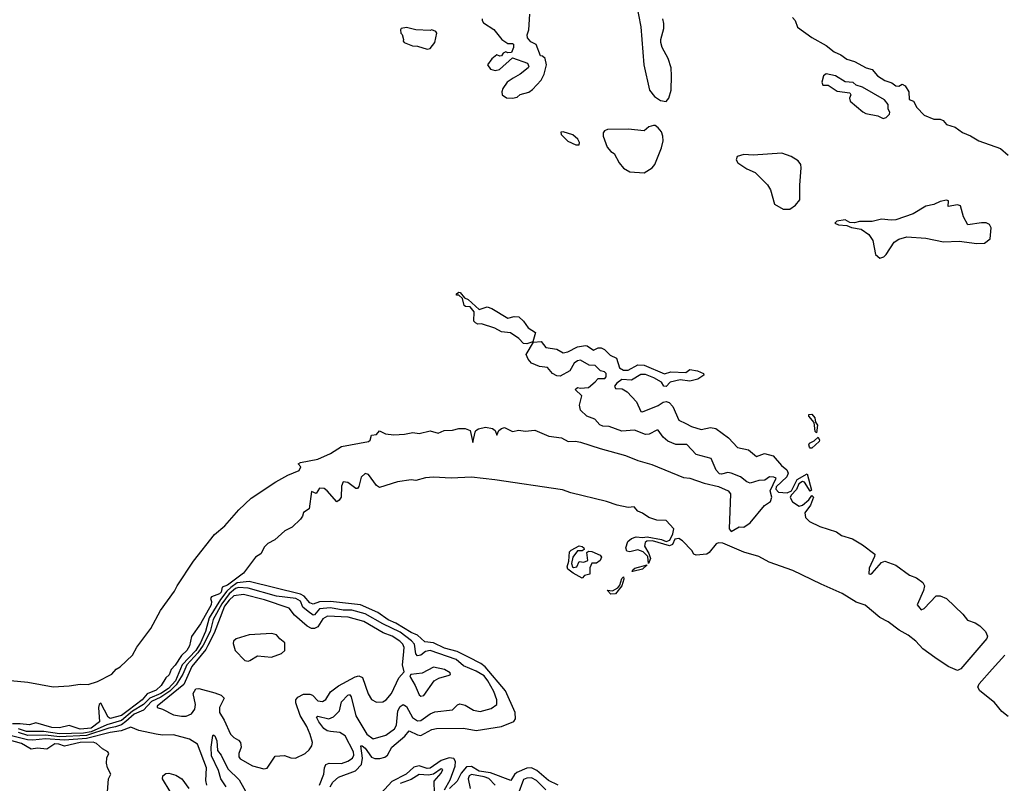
# Model space of a CAD drawing. Extents: x 2029662 to 2246637, y 225654 to 401419.
# Tile 89 of 256: x 2155153 to 2161370, y 295537 to 300360. Entities that reach past the tile are written whole.
import ezdxf

# ---------------------------------------------------------------- set-up
doc = ezdxf.new("R2010")
doc.units = 0

msp = doc.modelspace()

# ---------------------------------------------------------------- linework, layer by layer
at = {"layer": '0CON20XD'}
for points in [[(2159045.6, 300465.6), (2159074.4, 300314.4), (2159094.4, 300074.4), (2159130, 299915), (2159161.2, 299875), (2159198.8, 299848.8), (2159235, 299843.3)], [(2158072.5, 300365), (2158072.5, 300355), (2158080.7, 300340.7), (2158147.7, 300297.7), (2158197.5, 300235), (2158235, 300210), (2158265, 300210), (2158270, 300205), (2158270, 300185), (2158258.3, 300151.7), (2158235, 300150), (2158223, 300157), (2158205, 300147.5), (2158195, 300132.5), (2158185, 300130), (2158165, 300137.5), (2158135, 300112.5), (2158107.5, 300075), (2158125, 300047.5), (2158155, 300040), (2158182.5, 300045), (2158265, 300120), (2158360, 300085), (2158367.5, 300065), (2158362.5, 300055), (2158313.8, 300015), (2158268.9, 299991.1), (2158231.2, 299965), (2158203.3, 299925), (2158196.7, 299905), (2158200, 299885), (2158225.9, 299865.9), (2158265, 299863.8)], [(2158265, 299863.8), (2158295, 299871.2), (2158312.7, 299887.3), (2158367.6, 299902.4), (2158390.9, 299919.1), (2158445, 299977.5), (2158463.8, 300015), (2158480, 300075), (2158470, 300115), (2158455, 300130), (2158441.7, 300131.7), (2158413, 300203), (2158380.7, 300220.7), (2158360, 300245), (2158357.5, 300265), (2158366.7, 300295), (2158373.8, 300395)], [(2159235, 299843.3), (2159252, 299865), (2159265.8, 299915), (2159269.4, 300005), (2159265.7, 300055), (2159248, 300115), (2159209.4, 300185), (2159200.6, 300215), (2159200.6, 300235), (2159220.6, 300305), (2159220.6, 300335), (2159212.9, 300365)], [(2160033.6, 300373.6), (2160050, 300355), (2160065, 300312.5), (2160155, 300246.7), (2160245, 300197.5), (2160295, 300156.7), (2160338.3, 300138.3), (2160375, 300110), (2160425, 300096.2), (2160497.5, 300055), (2160535.7, 300045.7), (2160570, 300005), (2160615, 299976.7), (2160660.7, 299960.7), (2160685, 299942.5), (2160705, 299940), (2160725, 299952.5), (2160745, 299942.5), (2160767.5, 299905), (2160770, 299855), (2160796.4, 299846.4), (2160817.5, 299805), (2160865, 299757.5), (2160925, 299732.5), (2160965, 299732.5), (2160983, 299723), (2161005, 299697.5), (2161060.7, 299680.7), (2161105, 299647.5), (2161156.7, 299626.7), (2161210, 299595), (2161345, 299546.7), (2161393.6, 299503.6)], [(2157725, 300173.8), (2157745, 300177.5), (2157773.3, 300215), (2157786.7, 300275), (2157780, 300285), (2157755, 300296.7), (2157745, 300292.5), (2157655, 300295.8), (2157595, 300311.2), (2157562.5, 300305), (2157557.5, 300295), (2157560, 300275), (2157567, 300267), (2157576.7, 300235), (2157573.3, 300225), (2157580, 300215), (2157632.5, 300195), (2157665, 300193.8), (2157725, 300173.8)], [(2160605, 299736.7), (2160625, 299742.5), (2160645, 299762.5), (2160647.5, 299775), (2160637.5, 299795), (2160637.5, 299825), (2160614.1, 299854.1), (2160475, 299933.3), (2160435, 299946.7), (2160415, 299963.3), (2160365, 299967.5), (2160305, 300006.2), (2160245, 300017.5), (2160227.5, 300005), (2160217.5, 299965), (2160225, 299946.7), (2160257, 299947), (2160315, 299907.5), (2160395, 299897.5), (2160400, 299885), (2160392.5, 299865), (2160396.7, 299845), (2160477.7, 299777.7), (2160495, 299768), (2160572.3, 299752.3), (2160605, 299736.7)], [(2159095, 299392), (2159146.7, 299425), (2159163.3, 299445), (2159205, 299550), (2159215.7, 299595), (2159213.8, 299625), (2159205, 299652.5), (2159185, 299677.5), (2159165, 299692.5), (2159155, 299692.5), (2159125, 299682.5), (2159095, 299657.5), (2158995, 299668.8), (2158865, 299666.7), (2158845, 299657.5), (2158837.5, 299645), (2158837.5, 299625), (2158862.5, 299555), (2158885, 299527.5), (2158907.5, 299515), (2158938.8, 299455), (2158965, 299421.2), (2159005, 299398), (2159095, 299392)], [(2158685, 299570), (2158687.5, 299585), (2158676.7, 299605), (2158645, 299632.5), (2158585, 299652.5), (2158570, 299650), (2158572.5, 299635), (2158615, 299593.3), (2158665, 299570), (2158685, 299570)], [(2159973, 299163), (2160015, 299164.2), (2160051.7, 299188.3), (2160078.3, 299221.7), (2160078.1, 299315), (2160088.1, 299425), (2160084.3, 299444.3), (2160068.3, 299468.3), (2160025, 299496.2), (2159965, 299516), (2159785, 299504.2), (2159725, 299508.8), (2159684.1, 299495.9), (2159676.7, 299475), (2159687.5, 299455), (2159745, 299418.8), (2159797.5, 299395), (2159875, 299317.5), (2159893.8, 299285), (2159918.8, 299195), (2159973, 299163)], [(2160585, 298853.3), (2160608.3, 298861.7), (2160623.9, 298876.1), (2160674.2, 298955.8), (2160705, 298973.8), (2160755, 298988), (2160875, 298980), (2160985, 298956), (2161085, 298962), (2161196.1, 298946.1), (2161245, 298947.5), (2161280, 298975), (2161286.7, 299045), (2161276.4, 299066.4), (2161255, 299076.7), (2161225, 299076.7), (2161140, 299065), (2161112.5, 299115), (2161092.5, 299185), (2161075, 299190), (2161015, 299180), (2161017.5, 299215), (2161005, 299220), (2160965, 299211.2), (2160925, 299192), (2160875, 299182.5), (2160795, 299134.2), (2160684.3, 299095.7), (2160655, 299092.9), (2160595, 299100), (2160535, 299086.2), (2160455, 299086.2), (2160425, 299077.5), (2160395, 299080), (2160365, 299096.7), (2160313, 299087), (2160300, 299075), (2160322.5, 299065), (2160375, 299060), (2160405, 299047.5), (2160465.9, 299035.9), (2160515, 299003.8), (2160538.8, 298965), (2160556.4, 298876.4), (2160585, 298853.3)], [(2158355, 298312.9), (2158334.4, 298314.4), (2158305.6, 298345.6), (2158251.7, 298381.7), (2158195, 298388.8), (2158152.3, 298412.3), (2158069.3, 298439.3), (2158045, 298437.5), (2158030, 298445), (2158020, 298455), (2158022.5, 298515), (2157997, 298547), (2157968.3, 298548.3), (2157960, 298555), (2157948.3, 298598.3), (2157925, 298620), (2157910, 298620), (2157911.7, 298628.3), (2157925, 298640), (2157935, 298637.5), (2157962.5, 298602.5), (2157985, 298592.5), (2158055, 298530), (2158105, 298545.6), (2158133.3, 298535), (2158235, 298474), (2158275, 298485.4), (2158305, 298483.1), (2158334.2, 298455), (2158363.3, 298413.3), (2158410, 298385), (2158393.9, 298326.1), (2158355, 298312.9)], [(2155095, 296186.9), (2155205, 296176.2), (2155365, 296145.4), (2155465, 296151.6), (2155535, 296162.8), (2155585, 296161.7), (2155645, 296179), (2155734.3, 296225.7), (2155762.3, 296257.7), (2155787.2, 296272.8), (2155865, 296346.7), (2155893.4, 296396.6), (2155980.2, 296515), (2156042.1, 296627.9), (2156129.9, 296750.1), (2156148.1, 296785), (2156249.5, 296940.5), (2156382.4, 297107.6), (2156447.8, 297162.2), (2156536.5, 297265), (2156615, 297338.3), (2156769.9, 297440.1), (2156846.9, 297483.1), (2156916.5, 297513.5), (2156928.2, 297535), (2156912, 297555), (2156927, 297563), (2157035, 297584.4), (2157115, 297620), (2157184, 297665), (2157354.4, 297695.6), (2157366.4, 297705), (2157373.9, 297736.1), (2157405, 297740), (2157425, 297764.2), (2157463.3, 297743.3), (2157515, 297737.7), (2157581.8, 297741.8), (2157635, 297753), (2157675, 297746.4), (2157745, 297763.1), (2157795, 297748), (2157832.5, 297765), (2157885, 297768.2), (2157925, 297778.4), (2157965, 297778.4), (2157997.1, 297765), (2158015, 297690), (2158028.1, 297755), (2158033.1, 297765), (2158050.6, 297775), (2158095, 297786), (2158138.2, 297778.2), (2158154.8, 297765), (2158165, 297736.7), (2158179.2, 297765), (2158195, 297778.4), (2158215, 297784.2), (2158265, 297759.6), (2158305, 297768.1), (2158345, 297761), (2158405, 297767.8), (2158495, 297728.9), (2158575, 297718.7), (2158615.8, 297695.8), (2158662.7, 297697.3), (2158695, 297691.3), (2158817.6, 297652.4), (2158978.2, 297608.2), (2159055, 297574.8), (2159145, 297551.4), (2159345, 297468.3), (2159385, 297464.3), (2159475, 297432.9), (2159565, 297411.3), (2159625.7, 297385), (2159640.5, 297365), (2159632, 297145), (2159645, 297127.5), (2159695, 297157.5), (2159725, 297153.8), (2159765, 297182), (2159855, 297291.4), (2159893.8, 297316.2), (2159901.6, 297345), (2159892.3, 297385), (2159929.4, 297465), (2159915, 297471.5), (2159888.2, 297471.8), (2159857.4, 297452.6), (2159820.8, 297449.2), (2159765, 297433.5), (2159745, 297440.5), (2159705, 297473), (2159645, 297496.7), (2159625, 297499.8), (2159585, 297490), (2159572.4, 297492.4), (2159549.7, 297515), (2159518.4, 297588.4), (2159425, 297613), (2159365, 297677.2), (2159295, 297677.8), (2159245, 297698.3), (2159215, 297722.7), (2159185, 297767.2), (2159175, 297767.6), (2159128, 297742), (2159105, 297739.5), (2159035, 297766.8), (2158955, 297762), (2158875, 297790.7), (2158835, 297793.2), (2158815, 297800.7), (2158785, 297836.7), (2158734.8, 297854.8), (2158693.1, 297893.1), (2158686.7, 297925), (2158702.9, 297985), (2158660, 298025), (2158675, 298037.5), (2158695, 298033.3), (2158745, 298037.8), (2158786.5, 298073.5), (2158806.2, 298093.8), (2158846.7, 298093.3), (2158855.4, 298105), (2158855.9, 298125.9), (2158845, 298135.5), (2158821.1, 298141.1), (2158786.8, 298176.8), (2158748.8, 298178.8), (2158695, 298210.5), (2158675, 298205.5), (2158655, 298190), (2158627.6, 298142.4), (2158565, 298107.5), (2158545, 298110), (2158517.1, 298125), (2158485, 298163.8), (2158435, 298170), (2158385, 298191.5), (2158363.1, 298215), (2158350.5, 298245), (2158397.5, 298322.5), (2158445, 298327.1), (2158475, 298288.9), (2158545, 298280), (2158585, 298256.4), (2158615, 298262.7), (2158675, 298293.9), (2158725, 298302.1), (2158735, 298300.9), (2158775, 298272.5), (2158805, 298288.2), (2158825, 298287.9), (2158845, 298276.9), (2158881.5, 298241.5), (2158921.2, 298221.2), (2158940.8, 298160.8), (2158965, 298145.4), (2158995, 298146.4), (2159055, 298179.2), (2159095, 298176.9)], [(2159095, 298176.9), (2159225, 298124), (2159265, 298135.6), (2159359.4, 298130.6), (2159385, 298150), (2159431.7, 298141.7), (2159470, 298125), (2159472.5, 298115), (2159435, 298090), (2159385, 298076), (2159324.2, 298085.8), (2159260.5, 298069.5), (2159235, 298042.5), (2159220, 298045), (2159205, 298071.2), (2159157.7, 298097.7), (2159105, 298118.5), (2159075, 298119.6), (2159016.4, 298083.6), (2158955, 298086.8), (2158922.5, 298065), (2158908.2, 298045), (2158915, 298031.1), (2158958.1, 298028.1), (2158989.1, 298009.1), (2159046.7, 297946.7), (2159075, 297884.4), (2159085, 297883.3), (2159185, 297924.2), (2159216.3, 297943.7), (2159235, 297947.7), (2159252.8, 297942.8), (2159276.1, 297916.1), (2159315, 297830.6), (2159359.2, 297809.2), (2159395, 297790.3), (2159455, 297771.9), (2159515, 297784.8), (2159548.8, 297778.8), (2159628.4, 297718.4), (2159685, 297656.9), (2159755, 297642.2), (2159805, 297601.5), (2159855, 297620.8), (2159910, 297605), (2159963.6, 297543.6), (2159995.9, 297515.9), (2160004.2, 297495), (2159996.5, 297473.5), (2159929.8, 297410.2), (2159926.9, 297395), (2159945, 297376.2), (2159999.3, 297370.7), (2160026.2, 297383.8), (2160062, 297455), (2160125, 297491.2), (2160152.5, 297387.5), (2160145, 297383.1), (2160108.6, 297438.6), (2160095, 297443.1), (2160072.2, 297427.8), (2160057.9, 297392.1), (2160023.5, 297356.5), (2160018.8, 297341.2), (2160031.9, 297315), (2160075, 297288.1), (2160096.2, 297293.8), (2160135, 297327.9), (2160155, 297355.6), (2160165.2, 297345), (2160146.2, 297293.8), (2160109.5, 297245), (2160114.7, 297215), (2160140.4, 297190.4), (2160205, 297158.8), (2160310.8, 297125), (2160343, 297103), (2160411.8, 297081.8), (2160475, 297044), (2160553.1, 296985), (2160551.1, 296968.9), (2160517.1, 296895), (2160515, 296860), (2160525, 296857.5), (2160535, 296864), (2160595, 296930.5), (2160615, 296940), (2160685.1, 296915.1), (2160771, 296851), (2160815.6, 296835.6), (2160855.2, 296805.2), (2160866.2, 296783.8), (2160860.6, 296755), (2160818.8, 296665), (2160845, 296632.5), (2160865, 296640), (2160939.8, 296720.2), (2160965, 296720.3), (2161005, 296705.2), (2161107.8, 296605), (2161136.9, 296566.9), (2161185, 296550.2), (2161215, 296532.2), (2161250.5, 296495), (2161264.4, 296465.6), (2161259.5, 296450.5), (2161095, 296260), (2161075, 296250), (2161015, 296274.7), (2160931.7, 296331.7), (2160855, 296386.8), (2160810.3, 296435), (2160763.2, 296473.2), (2160706, 296505), (2160636.8, 296556.8), (2160583.3, 296583.3), (2160491.4, 296661.4), (2160435, 296681.7), (2160345.9, 296735.9), (2160213.8, 296793.8), (2160035, 296880.2), (2159885, 296934.5), (2159820.4, 296970.4), (2159725, 296997), (2159593.5, 297053.5), (2159565, 297055.3), (2159550, 297050), (2159506.2, 296995), (2159491.8, 296985), (2159425, 296977.6), (2159409.6, 296985), (2159397, 297007), (2159338.2, 297068.2), (2159315, 297082.1), (2159290.5, 297079.5), (2159274.2, 297045), (2159255, 297037.2), (2159147.7, 297067.7), (2159113.2, 297066.8), (2159101.3, 297058.7), (2159097.1, 297035), (2159125, 296987.8), (2159135, 296957.5), (2159124.3, 296924.3), (2159120, 296970), (2159089.5, 296999.5), (2159055, 297010.8), (2159005, 296998.8), (2158986.8, 297003.2), (2158979.8, 297025), (2158993, 297065), (2159015, 297083), (2159045, 297094.7), (2159085, 297090), (2159115, 297094.7), (2159205, 297076.7), (2159235, 297065.2), (2159257.8, 297072.2), (2159277.9, 297112.1), (2159282.8, 297145), (2159235, 297196), (2159175, 297198.7), (2159124.4, 297215), (2159085, 297242.7), (2159055.8, 297255), (2159032.3, 297282.3), (2158995, 297278.1), (2158925, 297294), (2158857.8, 297317.8), (2158632.5, 297372.5), (2158580.7, 297390.7), (2158153, 297453), (2158005, 297469.5), (2157876.6, 297463.4), (2157765, 297471.4), (2157715, 297466.2), (2157655, 297449.8), (2157625, 297454.7), (2157538.8, 297441.2), (2157425, 297405.4), (2157405, 297417.8), (2157355, 297487.5), (2157335, 297493.8), (2157308.8, 297471.2), (2157295, 297412.5), (2157285, 297398.8), (2157275, 297399.2), (2157225, 297436.9), (2157195, 297441.2), (2157185.5, 297414.5), (2157182, 297345), (2157169.4, 297325), (2157155, 297315.7), (2157094.4, 297385), (2157075, 297399.4), (2157045, 297401.2), (2157025, 297366.7), (2156995, 297380), (2156979.7, 297270.3), (2156945, 297247.5), (2156939.2, 297225), (2156925.4, 297205), (2156873.5, 297155), (2156828, 297132), (2156764.7, 297075), (2156718.7, 297051.3), (2156698.8, 297031.2), (2156675, 296986.5), (2156641.2, 296965), (2156566.4, 296865), (2156465, 296789.4), (2156432, 296775), (2156425.6, 296745), (2156415, 296732.9), (2156363.3, 296715), (2156358, 296705), (2156364.6, 296684.6), (2156361.4, 296665), (2156294.9, 296545), (2156237.2, 296465), (2156224.7, 296405), (2156207.3, 296375), (2156174.6, 296345), (2156135, 296282.5), (2156109.7, 296255), (2156097.2, 296222.8), (2156075, 296202.9), (2156046.7, 296155), (2156014.8, 296125), (2155958.5, 296101.5), (2155926.6, 296065), (2155837.7, 295997.7), (2155795, 295964.9), (2155725, 295946.8), (2155712.2, 295955), (2155665, 296043.8), (2155654.5, 296035.5), (2155650.6, 296015), (2155657.7, 295925), (2155605, 295884.7)], [(2160185, 297750), (2160175, 297760), (2160170, 297815), (2160136.7, 297855), (2160135, 297866.7), (2160155, 297868.8), (2160173.3, 297845), (2160178.3, 297818.3), (2160189.5, 297799.5), (2160185, 297750)], [(2160145, 297654), (2160140.9, 297660.9), (2160136.2, 297675), (2160140, 297685), (2160169.7, 297700.3), (2160195, 297722.5), (2160202.5, 297705), (2160200, 297695), (2160155, 297654.3), (2160145, 297654)], [(2158705, 296833.3), (2158648.1, 296865), (2158615, 296890.4), (2158609.7, 296905), (2158620.8, 296939.2), (2158625, 296998.9), (2158635, 297010.4), (2158685, 297036.3), (2158705, 297033.3), (2158715.5, 297025), (2158717, 297013), (2158705, 297005.8), (2158674.4, 297005.6), (2158646.2, 296965), (2158636.7, 296925), (2158643.8, 296905), (2158650.8, 296900.8), (2158671.2, 296905), (2158685, 296937.5), (2158715, 296932.9), (2158740, 296945), (2158734, 296995), (2158745, 297003.3), (2158765, 297000.6), (2158817.8, 296977.8), (2158827.5, 296965), (2158818.1, 296945), (2158795, 296927.3), (2158765, 296927.5), (2158752.9, 296897.1), (2158752, 296858), (2158719.6, 296850.4), (2158705, 296833.3)], [(2159025, 296874.7), (2159020, 296875), (2159023.8, 296885), (2159036.9, 296895), (2159115, 296917.5), (2159085, 296888.9), (2159025, 296874.7)], [(2157113.1, 295515), (2157129.4, 295545), (2157165.2, 295574.8), (2157274, 295616), (2157310.2, 295655), (2157316.5, 295695), (2157306, 295774), (2157315, 295774.4), (2157335, 295759.2), (2157375, 295701.6), (2157395, 295693), (2157426.8, 295693.2), (2157457.9, 295702.1), (2157475.5, 295714.5), (2157502, 295765), (2157585.4, 295834.6), (2157612, 295868), (2157665, 295842.4), (2157685, 295838.8), (2157755, 295875.9), (2157785, 295883.5), (2157955, 295885.3), (2158035, 295870.8), (2158195, 295896.4), (2158273.1, 295926.9), (2158282.5, 295945), (2158281.5, 295985), (2158220.4, 296120.4), (2158092.7, 296272.7), (2158063.9, 296293.9), (2157986.1, 296333.9), (2157915, 296369), (2157835, 296391.3), (2157765, 296425.2), (2157711.3, 296431.3), (2157665, 296472.8), (2157625, 296488.9), (2157528.2, 296548.2), (2157480.4, 296570.4), (2157415, 296616.1), (2157305, 296664.6), (2157114.9, 296685.1), (2157046.2, 296683.8), (2157005, 296668), (2156985, 296676.2), (2156949.2, 296719.2), (2156925, 296732.5), (2156602.3, 296812.3), (2156525, 296803.3), (2156486.1, 296773.9), (2156459.8, 296750.2), (2156421.8, 296698.2), (2156348.8, 296581.2), (2156327, 296495), (2156295.1, 296424.9), (2156264.1, 296375), (2156179.4, 296285), (2156136.6, 296185), (2156092, 296135), (2156044.9, 296105), (2155975, 296075), (2155935, 296034.8), (2155865, 295992.1), (2155795, 295932.8), (2155704.1, 295905.9), (2155605, 295862.4), (2155555, 295853), (2155405, 295850.3), (2155305, 295864.2), (2155195, 295863.5), (2155145, 295880.9)], [(2158885, 296731.8), (2158863, 296757), (2158895, 296753.1), (2158928.9, 296771.1), (2158942.2, 296787.8), (2158955, 296830), (2158965, 296840), (2158967.1, 296827.1), (2158955.7, 296785), (2158915, 296733.3), (2158885, 296731.8)], [(2157045.3, 295525), (2157072.9, 295595), (2157077, 295635), (2157085.2, 295654.8), (2157106.2, 295663.8), (2157185, 295662.7), (2157225, 295676.1), (2157253.4, 295696.6), (2157261.8, 295715), (2157260.1, 295735), (2157207, 295837), (2157175, 295858.6), (2157116, 295864), (2157095, 295867.6), (2157072.6, 295882.6), (2157040.7, 295925), (2157026.8, 295955), (2157035, 295961.8), (2157105, 295943.8), (2157135, 295956.2), (2157171.4, 295995), (2157185, 296052.2), (2157225, 296093.8), (2157235, 296097.5), (2157245, 296084), (2157275, 295962.5), (2157345, 295847.2), (2157385, 295816.9), (2157465, 295840.8), (2157519.9, 295880.1), (2157531.6, 295905), (2157541, 295995), (2157555, 296022.3), (2157575, 296035.4), (2157595, 296021.2), (2157633.4, 295953.4), (2157665, 295930.9), (2157685, 295933), (2157744.1, 295975), (2157775, 295988.5), (2157885, 296000), (2157917.3, 296032.7), (2157931.6, 296038.4), (2157965, 296030.3), (2158017.9, 295997.9), (2158060.8, 295990.8), (2158129.7, 296010.3), (2158165.4, 296035), (2158165.9, 296064.1), (2158146.2, 296116.2), (2158109.5, 296185), (2158084.7, 296214.7), (2158035.3, 296245.3), (2157955, 296279.6), (2157909.4, 296319.4), (2157745, 296375.9), (2157715, 296369.8), (2157685, 296347.1), (2157665, 296342.8), (2157655, 296355.7), (2157644.8, 296415), (2157627.4, 296437.4), (2157555, 296491.8), (2157445, 296543.9), (2157335, 296606.6), (2157250.2, 296630.2), (2157195, 296630.6), (2157115.3, 296645.3), (2157045, 296637.9), (2157015, 296600.5), (2157005, 296599.4), (2156975, 296622.5), (2156940.3, 296650.3), (2156925, 296687.5), (2156895.9, 296705), (2156775, 296719.6), (2156595, 296768.6), (2156535, 296773.3), (2156515, 296766.8), (2156475, 296734.5), (2156429, 296671), (2156375, 296571.5), (2156355.9, 296495), (2156311.3, 296408.7), (2156278.7, 296361.3), (2156207.8, 296285), (2156183.1, 296226.9), (2156141.2, 296158.8), (2156100.9, 296119.1), (2156045, 296081), (2155985, 296052.6), (2155935, 295999.9), (2155875, 295973), (2155822.8, 295927.2), (2155795, 295907.2), (2155757.2, 295892.8), (2155715, 295884.4), (2155575, 295838), (2155405, 295830.1), (2155315, 295841.8), (2155205, 295838.7), (2155145, 295856.8)], [(2156695, 295628.8), (2156715, 295633.3), (2156765, 295707.5), (2156825, 295712.5), (2156865, 295697.1), (2156895, 295696), (2156955, 295726.2), (2156981.3, 295748.7), (2156996.8, 295773.2), (2157000.8, 295795), (2156986.7, 295845), (2156965.5, 295895), (2156922.8, 295965), (2156896.4, 296045), (2156896.1, 296065), (2156908.1, 296081.9), (2156945, 296100), (2156985, 296100.8), (2157002.7, 296092.7), (2157035, 296058.6), (2157065, 296053.3), (2157085, 296065.8), (2157115.6, 296115), (2157165, 296152.9), (2157271.1, 296208.9), (2157295, 296216), (2157316.4, 296205), (2157352.2, 296102.2), (2157375, 296066.2), (2157405, 296048.8), (2157445, 296051.2), (2157466.6, 296063.4), (2157500, 296105), (2157547.7, 296202.3), (2157580, 296240), (2157570, 296285), (2157577.3, 296347.3), (2157580.3, 296395), (2157571.6, 296415), (2157552.7, 296435), (2157505, 296466), (2157448.1, 296488.1), (2157325, 296558.1), (2157226, 296586), (2157097.3, 296592.7), (2157067.7, 296575), (2157035.8, 296524.2), (2157015, 296513.8), (2156995, 296513.8), (2156968.5, 296528.5), (2156888.6, 296598.6), (2156855, 296642.5), (2156698.1, 296695), (2156565, 296729.7), (2156505, 296720.1), (2156475, 296693.5), (2156445.1, 296655), (2156380.6, 296485), (2156341.8, 296408.2), (2156328.1, 296381.9), (2156240.3, 296275), (2156189.7, 296160.3), (2156021.1, 296025), (2156020, 296015), (2156055, 296005.4), (2156125, 295969.7), (2156175, 295960), (2156205, 295961.7), (2156237.1, 295975), (2156259.1, 296005), (2156262, 296035), (2156248.8, 296105), (2156265, 296134.3), (2156285, 296135.5), (2156385, 296109.2), (2156425, 296092.7), (2156443.3, 296075), (2156415.4, 296015), (2156413.8, 295985), (2156444.8, 295934.8), (2156485, 295848.2), (2156505, 295825.5), (2156535, 295808.9), (2156546.2, 295795), (2156551.5, 295765), (2156536.9, 295725), (2156536, 295705), (2156545, 295692.5), (2156622.5, 295647.5), (2156695, 295628.8)], [(2156595, 296308), (2156605, 296312), (2156655, 296341.2), (2156743.6, 296333.6), (2156805, 296356.7), (2156827.5, 296375), (2156826.7, 296425), (2156795, 296448.8), (2156775, 296474.2), (2156745, 296483.5), (2156602.5, 296475), (2156520.5, 296449.5), (2156503.3, 296435), (2156500.5, 296419.5), (2156512.5, 296375), (2156575, 296313.3), (2156595, 296308)], [(2161395, 295958.5), (2161355, 295991.5), (2161307.8, 296047.8), (2161215, 296120), (2161202.7, 296145), (2161211.1, 296165), (2161293.1, 296256.9), (2161374.1, 296345.9)], [(2157685, 296086.7), (2157705, 296091.2), (2157770, 296185), (2157799.5, 296200.5), (2157865, 296220), (2157872.5, 296225), (2157870, 296235), (2157835, 296255.6), (2157765, 296270.8), (2157695, 296232.5), (2157622.5, 296225), (2157616.7, 296215), (2157620, 296205), (2157650.8, 296155), (2157675, 296096.7), (2157685, 296086.7)], [(2156334, 295525), (2156328.1, 295555), (2156333.1, 295635), (2156275.5, 295785), (2156224.4, 295815), (2156125, 295842.4), (2156055, 295840.8), (2156015, 295846.7), (2155905, 295870.7), (2155855, 295890.5), (2155792.6, 295867.4), (2155725, 295857.3), (2155575, 295820.6), (2155435, 295809.5), (2155315, 295818.4), (2155235, 295808.4), (2155202.3, 295812.3), (2155085, 295841.8)], [(2155605, 295884.7), (2155535, 295879.8), (2155465, 295902.5), (2155405, 295887.1), (2155355, 295889.2), (2155255, 295918.7), (2155215, 295905.8), (2155155, 295913.6), (2155107.4, 295912.6)], [(2155706.7, 295483.3), (2155714.2, 295565), (2155728.5, 295595), (2155706.7, 295635), (2155700, 295665), (2155703, 295697), (2155715.8, 295725), (2155708.8, 295735), (2155675, 295754.4), (2155638.5, 295788.5), (2155616.2, 295796.2), (2155534.4, 295795), (2155435, 295771.4), (2155400.9, 295785), (2155375, 295786.7), (2155325, 295752.8), (2155265, 295759.2), (2155225, 295753.6), (2155165, 295788.7), (2155065.6, 295815)], [(2156457.2, 295515), (2156422.6, 295565), (2156407.5, 295617.5), (2156365, 295709.6), (2156361.3, 295765), (2156371.9, 295838.1), (2156375, 295843.3), (2156385, 295835.8), (2156396.7, 295805), (2156402.7, 295745), (2156425.3, 295715), (2156467.3, 295627.3), (2156538.4, 295558.4), (2156608.9, 295435)], [(2157835, 295496), (2157870.7, 295559.3), (2157903.4, 295645), (2157905.2, 295675), (2157895, 295692.7), (2157865, 295698.2), (2157815, 295681.6), (2157745, 295631.6), (2157725, 295631.4), (2157675, 295646.4), (2157641.9, 295638.1), (2157592.8, 295595), (2157501.8, 295548.2), (2157435, 295474.2)], [(2157772.8, 295475), (2157770.1, 295549.9), (2157815, 295601.1), (2157823.8, 295623.8), (2157815, 295627.7), (2157766.3, 295593.7), (2157735, 295588.9), (2157675, 295592.7), (2157625, 295560.3), (2157555, 295535.1)], [(2158553.9, 295525), (2158492.8, 295555), (2158418.1, 295618.1), (2158385, 295633.8), (2158355, 295633.3), (2158290.9, 295605), (2158277.1, 295592.9), (2158255, 295554.6), (2158125, 295602.1), (2158054, 295614), (2158005, 295643.4), (2157975, 295641.9), (2157939.9, 295600.1), (2157915, 295550), (2157866.4, 295503.6)], [(2156102.2, 295485), (2156054.5, 295565), (2156055.7, 295585), (2156075, 295598.5), (2156095, 295600), (2156138.2, 295588.2), (2156176, 295566), (2156221.6, 295505)], [(2158155, 295525.5), (2158115, 295567.8), (2158085, 295578.5), (2158005, 295592), (2157991.8, 295585), (2157985.3, 295565), (2157996.9, 295505)], [(2158475.3, 295495), (2158415.6, 295555), (2158385, 295571.4), (2158355, 295570.3), (2158335, 295560.3), (2158299.3, 295465)]]:
    msp.add_lwpolyline(points, dxfattribs=at)

doc.saveas('drawing.dxf')
